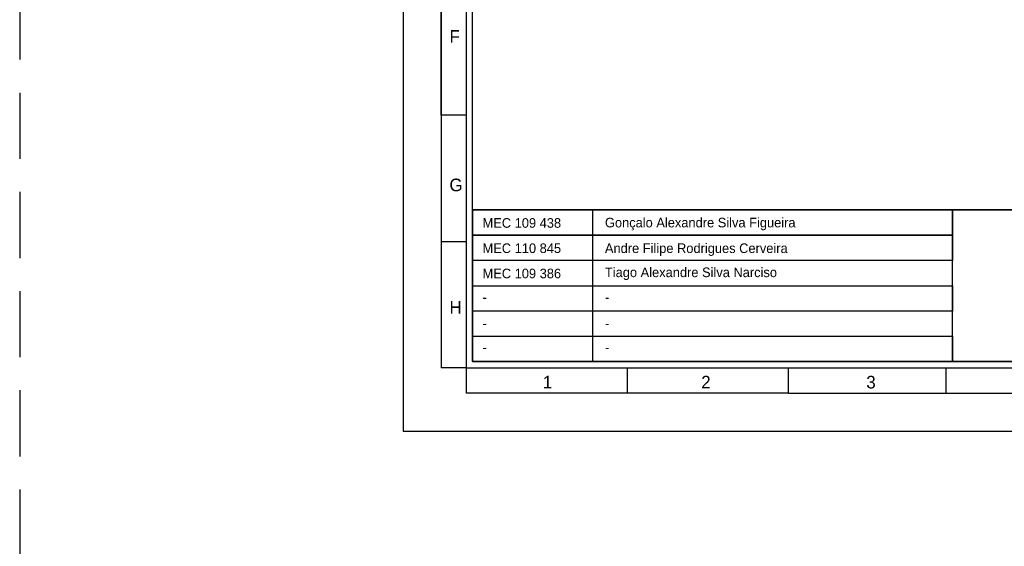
# Model space of a CAD drawing. Header units: millimetres. Extents: x -559 to 10735, y -2326 to 222.
# Tile 186 of 256: x 2365 to 2394, y -1868 to -1852. Entities that reach past the tile are written whole.
import ezdxf

# ---------------------------------------------------------------- set-up
doc = ezdxf.new("R2010")
doc.units = ezdxf.units.MM
doc.header["$LTSCALE"] = 4
doc.linetypes.add('DASHED', pattern=[0.75, 0.5, -0.25])
doc.layers.add('Modelo', color=251, linetype='Continuous')
doc.layers.add('Texto Cabeçalho', color=3, linetype='Continuous')

msp = doc.modelspace()

# ---------------------------------------------------------------- linework, layer by layer
at = {"layer": 'Modelo', "linetype": 'DASHED'}
msp.add_line((2364.644, -1716.639), (2364.644, -1918.929), dxfattribs=at)
msp.add_line((2364.644, -1716.639), (2364.644, -1918.929), dxfattribs=at)
at = {"layer": 'Modelo'}
for p, q in [((2377.385, -1855.319), (2377.385, -1826.667)), ((2377.385, -1845.769), (2377.385, -1855.319)), ((2378.149, -1855.319), (2377.385, -1855.319)), ((2377.385, -1855.319), (2377.385, -1862.96)), ((2377.385, -1855.319), (2377.385, -1862.96)), ((2377.385, -1859.14), (2378.149, -1859.14)), ((2378.149, -1862.96), (2377.385, -1862.96)), ((2378.149, -1862.96), (2378.149, -1863.724)), ((2383.02, -1863.724), (2383.02, -1862.96)), ((2387.891, -1863.724), (2387.891, -1862.96)), ((2392.666, -1863.724), (2392.666, -1862.96)), ((2387.891, -1863.724), (2378.149, -1863.724)), ((2387.891, -1863.724), (2431.06, -1863.724)), ((2387.891, -1863.724), (2397.441, -1863.724))]:
    msp.add_line(p, q, dxfattribs=at)
for points in [[(2376.239, -1864.87), (2432.97, -1864.87), (2432.97, -1824.757), (2376.239, -1824.757)], [(2378.149, -1862.96), (2431.06, -1862.96), (2431.06, -1826.667), (2378.149, -1826.667)], [(2430.869, -1862.769), (2378.34, -1862.769), (2378.34, -1826.858), (2430.869, -1826.858)], [(2378.34, -1858.185), (2430.869, -1858.185), (2430.869, -1862.769), (2378.34, -1862.769)], [(2392.857, -1858.949), (2378.34, -1858.949), (2378.34, -1858.185), (2392.857, -1858.185)], [(2378.34, -1858.185), (2381.969, -1858.185), (2381.969, -1862.769), (2378.34, -1862.769)], [(2430.869, -1858.185), (2378.34, -1858.185), (2378.34, -1862.769), (2430.869, -1862.769)], [(2392.857, -1858.185), (2412.914, -1858.185), (2412.914, -1862.769), (2392.857, -1862.769)], [(2378.34, -1858.949), (2392.857, -1858.949), (2392.857, -1859.713), (2378.34, -1859.713)], [(2392.857, -1859.713), (2378.34, -1859.713), (2378.34, -1860.477), (2392.857, -1860.477)], [(2378.34, -1860.477), (2392.857, -1860.477), (2392.857, -1861.241), (2378.34, -1861.241)], [(2392.857, -1861.241), (2378.34, -1861.241), (2378.34, -1862.005), (2392.857, -1862.005)], [(2392.857, -1862.769), (2378.34, -1862.769), (2378.34, -1862.005), (2392.857, -1862.005)]]:
    msp.add_lwpolyline(points, close=True, dxfattribs=at)

# ---------------------------------------------------------------- texts
at = {"layer": 'Modelo', "char_height": 0.382, "attachment_point": 1}
for s, insert in [('F', (2377.64, -1852.748)), ('G', (2377.64, -1857.238)), ('H', (2377.64, -1860.941)), ('1', (2380.464, -1863.201)), ('2', (2385.254, -1863.201)), ('3', (2390.246, -1863.201))]:
    msp.add_mtext_dynamic_manual_height_columns(s, width=5.24484, gutter_width=1.91, heights=[0], dxfattribs=dict(at, insert=insert))
at = {"layer": 'Texto Cabeçalho', "char_height": 0.29048, "attachment_point": 1}
for s, insert in [('MEC 109 438', (2378.641, -1858.433)), ('Gonçalo Alexandre Silva Figueira', (2382.342, -1858.422)), ('MEC 110 845', (2378.641, -1859.197)), ('Andre Filipe Rodrigues Cerveira', (2382.342, -1859.197)), ('MEC 109 386', (2378.641, -1859.961)), ('Tiago Alexandre Silva Narciso', (2382.342, -1859.926))]:
    msp.add_mtext_dynamic_manual_height_columns(s, width=7.28808, gutter_width=1.452, heights=[0], dxfattribs=dict(at, insert=insert))
at = {"layer": 'Texto Cabeçalho', "color": 18, "true_color": 0x000000, "char_height": 0.29, "attachment_point": 1}
for insert in [(2378.641, -1860.679), (2382.342, -1860.679), (2378.641, -1861.469), (2382.342, -1861.469), (2378.641, -1862.196), (2382.342, -1862.196)]:
    msp.add_mtext_dynamic_manual_height_columns('-', width=7.28808, gutter_width=1.452, heights=[0], dxfattribs=dict(at, insert=insert))

doc.saveas('drawing.dxf')
